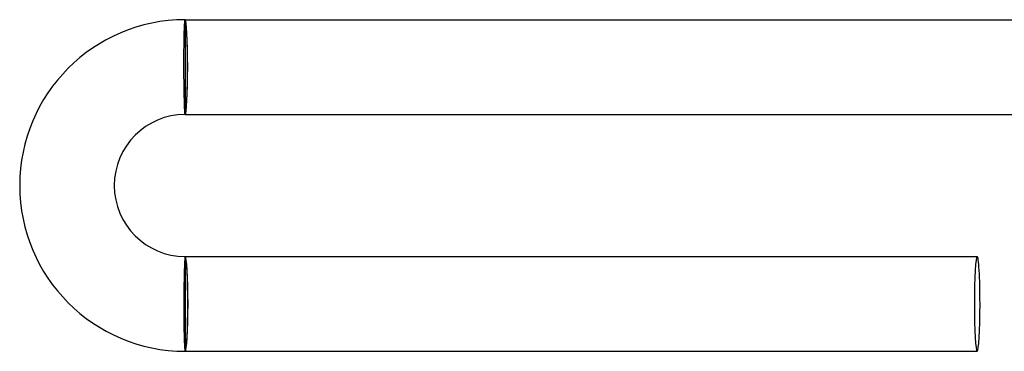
# Model space of a CAD drawing. Header units: millimetres. Extents: x -258 to 258, y -258 to 258.
# Tile 3 of 63: x -258 to -216, y -12 to 2. Entities that reach past the tile are written whole.
import ezdxf

# ---------------------------------------------------------------- set-up
doc = ezdxf.new("R2010")
doc.units = ezdxf.units.MM
doc.layers.add('HIDDEN', color=7, linetype='Continuous')
doc.layers.add('THICK', color=7, linetype='Continuous')

msp = doc.modelspace()

# ---------------------------------------------------------------- linework, layer by layer
at = {"layer": 'HIDDEN'}
for p, q in [((-250.533, 1.629), (-250.531, 1.682)), ((-250.531, 1.682), (-250.529, 1.732)), ((-250.529, 1.732), (-250.526, 1.777)), ((-250.526, 1.777), (-250.524, 1.819)), ((-250.524, 1.819), (-250.521, 1.857)), ((-250.521, 1.857), (-250.519, 1.89)), ((-250.519, 1.89), (-250.516, 1.919)), ((-250.516, 1.919), (-250.514, 1.944)), ((-250.514, 1.944), (-250.511, 1.964)), ((-250.511, 1.964), (-250.508, 1.98)), ((-250.508, 1.98), (-250.506, 1.991)), ((-250.506, 1.991), (-250.503, 1.998)), ((-250.503, 1.998), (-250.5, 2)), ((-250.544, 1.236), (-250.543, 1.309)), ((-250.543, 1.309), (-250.541, 1.38)), ((-250.541, 1.38), (-250.539, 1.447)), ((-250.539, 1.447), (-250.537, 1.511)), ((-250.537, 1.511), (-250.535, 1.572)), ((-250.535, 1.572), (-250.533, 1.629)), ((-250.55, 0.831), (-250.549, 0.916)), ((-250.549, 0.916), (-250.548, 1)), ((-250.548, 1), (-250.547, 1.081)), ((-250.547, 1.081), (-250.546, 1.16)), ((-250.546, 1.16), (-250.544, 1.236)), ((-250.553, 0.563), (-250.552, 0.654)), ((-250.553, 0.471), (-250.553, 0.563)), ((-250.553, 0.378), (-250.553, 0.471)), ((-250.552, 0.654), (-250.551, 0.743)), ((-250.551, 0.743), (-250.55, 0.831)), ((-250.554, 0.19), (-250.553, 0.284)), ((-250.553, 0.095), (-250.554, 0.19)), ((-250.553, 0.284), (-250.553, 0.378)), ((-250.553, 0), (-250.553, 0.095)), ((-250.553, -0.092), (-250.553, 0)), ((-250.553, -0.185), (-250.553, -0.092)), ((-250.552, -0.277), (-250.553, -0.185)), ((-250.551, -0.368), (-250.552, -0.277)), ((-250.551, -0.458), (-250.551, -0.368)), ((-250.55, -0.547), (-250.551, -0.458)), ((-250.549, -0.635), (-250.55, -0.547)), ((-250.548, -0.722), (-250.549, -0.635)), ((-250.547, -0.808), (-250.548, -0.722)), ((-250.545, -0.891), (-250.547, -0.808)), ((-250.544, -0.973), (-250.545, -0.891)), ((-250.543, -1.053), (-250.544, -0.973)), ((-250.541, -1.13), (-250.543, -1.053)), ((-250.54, -1.205), (-250.541, -1.13)), ((-250.538, -1.277), (-250.54, -1.205)), ((-250.536, -1.347), (-250.538, -1.277)), ((-250.535, -1.414), (-250.536, -1.347)), ((-250.533, -1.478), (-250.535, -1.414)), ((-250.531, -1.539), (-250.533, -1.478)), ((-250.529, -1.596), (-250.531, -1.539)), ((-250.527, -1.65), (-250.529, -1.596)), ((-250.525, -1.7), (-250.527, -1.65)), ((-250.523, -1.747), (-250.525, -1.7)), ((-250.521, -1.79), (-250.523, -1.747)), ((-250.519, -1.829), (-250.521, -1.79)), ((-250.517, -1.865), (-250.519, -1.829)), ((-250.515, -1.896), (-250.517, -1.865)), ((-250.513, -1.924), (-250.515, -1.896)), ((-250.511, -1.947), (-250.513, -1.924)), ((-250.509, -1.966), (-250.511, -1.947)), ((-250.506, -1.981), (-250.509, -1.966)), ((-250.504, -1.991), (-250.506, -1.981)), ((-250.502, -1.998), (-250.504, -1.991)), ((-250.5, -2), (-250.502, -1.998)), ((-250.528, -8.3), (-250.53, -8.35)), ((-250.526, -8.253), (-250.528, -8.3)), ((-250.524, -8.21), (-250.526, -8.253)), ((-250.521, -8.171), (-250.524, -8.21)), ((-250.519, -8.135), (-250.521, -8.171)), ((-250.517, -8.104), (-250.519, -8.135)), ((-250.514, -8.076), (-250.517, -8.104)), ((-250.512, -8.053), (-250.514, -8.076)), ((-250.51, -8.034), (-250.512, -8.053)), ((-250.507, -8.019), (-250.51, -8.034)), ((-250.505, -8.009), (-250.507, -8.019)), ((-250.502, -8.002), (-250.505, -8.009)), ((-250.5, -8), (-250.502, -8.002)), ((-250.543, -8.722), (-250.544, -8.795)), ((-250.541, -8.653), (-250.543, -8.722)), ((-250.539, -8.586), (-250.541, -8.653)), ((-250.537, -8.522), (-250.539, -8.586)), ((-250.535, -8.461), (-250.537, -8.522)), ((-250.533, -8.404), (-250.535, -8.461)), ((-250.53, -8.35), (-250.533, -8.404)), ((-250.551, -9.108), (-250.552, -9.192)), ((-250.549, -9.027), (-250.551, -9.108)), ((-250.548, -8.947), (-250.549, -9.027)), ((-250.546, -8.87), (-250.548, -8.947)), ((-250.544, -8.795), (-250.546, -8.87)), ((-250.557, -9.542), (-250.558, -9.632)), ((-250.556, -9.453), (-250.557, -9.542)), ((-250.555, -9.365), (-250.556, -9.453)), ((-250.553, -9.278), (-250.555, -9.365)), ((-250.552, -9.192), (-250.553, -9.278)), ((-250.559, -9.907), (-250.56, -10)), ((-250.558, -9.723), (-250.559, -9.815)), ((-250.559, -9.815), (-250.559, -9.907)), ((-250.558, -9.632), (-250.558, -9.723)), ((-250.56, -10), (-250.56, -10.095)), ((-250.56, -10.095), (-250.56, -10.19)), ((-250.56, -10.19), (-250.56, -10.284)), ((-250.56, -10.284), (-250.56, -10.378)), ((-250.56, -10.378), (-250.559, -10.471)), ((-250.559, -10.471), (-250.559, -10.563)), ((-250.559, -10.563), (-250.558, -10.654)), ((-250.558, -10.654), (-250.557, -10.743)), ((-250.557, -10.743), (-250.556, -10.831)), ((-250.556, -10.831), (-250.555, -10.916)), ((-250.555, -10.916), (-250.554, -11)), ((-250.554, -11), (-250.553, -11.081)), ((-250.553, -11.081), (-250.551, -11.16)), ((-250.551, -11.16), (-250.549, -11.236)), ((-250.549, -11.236), (-250.548, -11.31)), ((-250.548, -11.31), (-250.546, -11.38)), ((-250.546, -11.38), (-250.544, -11.448)), ((-250.544, -11.448), (-250.542, -11.512)), ((-250.542, -11.512), (-250.539, -11.572)), ((-250.539, -11.572), (-250.537, -11.629)), ((-250.537, -11.629), (-250.535, -11.682)), ((-250.535, -11.682), (-250.532, -11.732)), ((-250.532, -11.732), (-250.529, -11.778)), ((-250.529, -11.778), (-250.527, -11.819)), ((-250.527, -11.819), (-250.524, -11.857)), ((-250.524, -11.857), (-250.521, -11.89)), ((-250.521, -11.89), (-250.518, -11.919)), ((-250.518, -11.919), (-250.515, -11.944)), ((-250.515, -11.944), (-250.512, -11.964)), ((-250.512, -11.964), (-250.509, -11.98)), ((-250.509, -11.98), (-250.506, -11.991)), ((-250.506, -11.991), (-250.503, -11.998)), ((-250.503, -11.998), (-250.5, -12))]:
    msp.add_line(p, q, dxfattribs=at)
for start_param, end_param in [(3.141593, 4.712389), (-1.570796, 0)]:
    msp.add_ellipse((-217, -10), major_axis=(0, -2), ratio=0.059595, start_param=start_param, end_param=end_param, dxfattribs=at)
at = {"layer": 'THICK'}
for p, q in [((-250.5, 2), (-250.5, -2)), ((-250.5, 2), (-214.988, 2)), ((-250.5, -2), (-214.988, -2)), ((-250.5, -8), (-250.5, -12)), ((-250.5, -8), (-217, -8)), ((-250.5, -12), (-217, -12))]:
    msp.add_line(p, q, dxfattribs=at)
for radius in [7, 3]:
    msp.add_arc((-250.5, -5), radius, 90, 270, dxfattribs=at)
for centre, major_axis, ratio, start_param, end_param in [((-250.5, 0), (0, 2), 0.053258, -1.570796, 0), ((-250.5, 0), (0, -1.9), 0.053258, 0, 3.141593), ((-250.5, 0), (0, 2), 0.053258, 3.141593, 4.712389), ((-250.5, -10), (0, 2), 0.059595, -1.570796, 0), ((-250.5, -10), (0, 1.9), 0.059595, 3.141593, 6.283185), ((-217, -10), (0, -2), 0.059595, 1.570796, 3.141593), ((-250.5, -10), (0, 2), 0.059595, 3.141593, 4.712389), ((-217, -10), (0, -2), 0.059595, 0, 1.570796)]:
    msp.add_ellipse(centre, major_axis=major_axis, ratio=ratio, start_param=start_param, end_param=end_param, dxfattribs=at)

doc.saveas('drawing.dxf')
